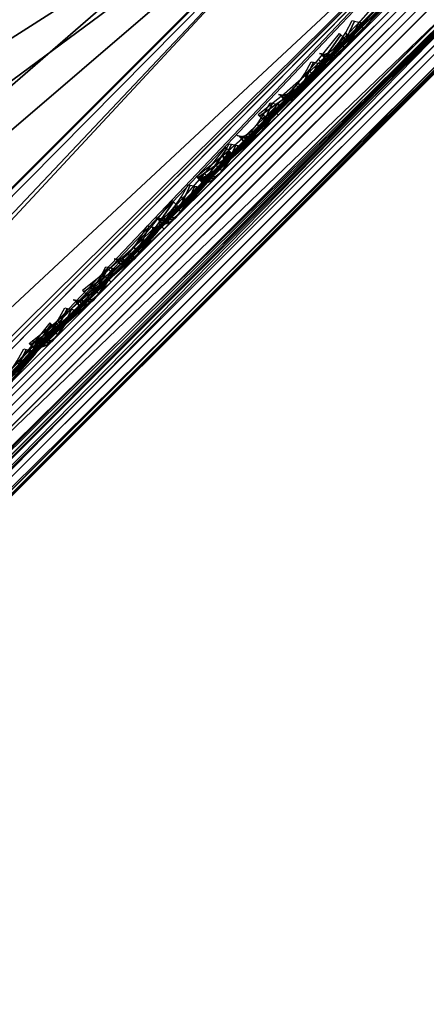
# Model space of a CAD drawing. Header units: inches. Extents: x 0 to 44.3, y -38.2 to 0.
# Tile 205 of 256: x 39.852 to 40.319, y -23.457 to -22.326. Entities that reach past the tile are written whole.
import ezdxf

# ---------------------------------------------------------------- set-up
doc = ezdxf.new("R2010")
doc.units = ezdxf.units.IN
doc.header["$LTSCALE"] = 0.03937
doc.header["$MEASUREMENT"] = 0
for name, color, linetype in [('A-FURN-3-ST', 151, 'Continuous'), ('A-FURN-3-ST-BK', 151, 'Continuous'), ('A-FURN-3-ST-SEAM', 250, 'Continuous'), ('A-FURN-3-STITCH', 15, 'Continuous')]:
    doc.layers.add(name, color=color, linetype=linetype)

msp = doc.modelspace()

# ---------------------------------------------------------------- meshes
at = {"layer": 'A-FURN-3-ST'}
mesh = msp.add_polyface(dxfattribs=at)
corners = [(24.8999, -37.7486, 17.7281), (24.9518, -37.7461, 17.6705), (25.0651, -37.6328, 17.7562), (25.0215, -37.6268, 17.8203), (25.188, -37.5099, 17.809), (25.1536, -37.4946, 17.8771), (25.3007, -37.3669, 17.875), (25.3244, -37.3906, 17.75), (25.2072, -37.5079, 17.7337), (25.0944, -37.6206, 17.6853), (24.9905, -37.7245, 17.6067), (25.1311, -37.4805, 17.9069), (25.236, -37.3022, 17.9665), (25.036, -37.4039, 17.9727), (25.1477, -37.2138, 18), (24.9961, -37.3658, 17.9789), (24.8911, -37.5492, 17.9104), (24.8505, -37.5119, 17.9162), (24.7576, -37.683, 17.8093), (24.7162, -37.6466, 17.8146), (24.8697, -37.7423, 17.7534), (24.995, -37.6168, 17.8484), (23.9649, -36.0993, 18), (40.3153, -22.0461, 18), (22.7329, -35.0396, 18), (21.4541, -34.0368, 18), (20.131, -33.0931, 18), (18.7666, -32.2104, 18), (17.3635, -31.3905, 18), (15.9246, -30.6351, 18), (37.1996, -19.178, 18), (35.5644, -17.8323, 18), (33.8805, -16.548, 18), (24.8994, -37.8156, 17.501), (24.8247, -37.8903, 17.3722), (40.7396, -21.6219, 5), (23.5607, -36.5427, 5), (22.3496, -35.5012, 5), (21.0925, -34.5156, 5), (19.792, -33.5881, 5), (18.4507, -32.7205, 5), (17.0715, -31.9147, 5)]
mesh.append_faces([[corners[k] for k in face] for face in [(0, 1, 2, 3), (3, 2, 4, 5), (5, 4, 6), (6, 4, 7), (7, 4, 8), (8, 4, 9), (9, 4, 2), (9, 2, 10), (5, 6, 11), (11, 6, 12), (11, 12, 13), (13, 12, 14), (13, 14, 15), (13, 15, 16), (16, 15, 17), (16, 17, 18), (18, 17, 19), (20, 0, 3, 21), (21, 3, 5, 11), (18, 20, 21, 16), (16, 21, 11, 13), (22, 15, 14), (22, 23, 24), (24, 23, 25), (25, 23, 26), (26, 23, 27), (27, 23, 28), (29, 30, 31), (29, 31, 32), (8, 9, 7), (7, 9, 10), (7, 10, 33), (33, 34, 7), (35, 36, 37), (35, 37, 38), (38, 39, 35), (35, 39, 40), (35, 40, 41)]])
mesh = msp.add_polyface(dxfattribs=at)
corners = [(25.3244, -37.3906, 17.75), (40.4921, -22.2229, 17.75), (25.3007, -37.3669, 17.875), (40.4684, -22.1992, 17.875), (25.236, -37.3022, 17.9665), (40.4037, -22.1345, 17.9665), (25.1477, -37.2138, 18), (40.3153, -22.0461, 18), (40.4669, -21.8943, 17.9788), (40.5051, -21.9341, 17.9728), (40.5819, -22.0294, 17.9071), (40.596, -22.0519, 17.8773), (40.6114, -22.0864, 17.8092), (40.6094, -22.1057, 17.7337), (40.65, -21.7889, 17.9106), (40.6127, -21.7482, 17.9162), (40.7181, -21.8932, 17.8487), (24.7234, -37.6381, 5), (40.7396, -21.6219, 5), (24.8118, -37.7265, 5.0335), (40.828, -21.7103, 5.0335), (24.8765, -37.7912, 5.125), (40.8927, -21.775, 5.125), (24.9002, -37.8149, 5.25), (40.9164, -21.7987, 5.25), (23.9649, -36.0993, 18), (17.3635, -31.3905, 18), (38.784, -20.5833, 18), (37.1996, -19.178, 18), (41.0931, -21.6219, 16.9), (24.7234, -37.9916, 16.9), (24.7234, -37.9916, 5.5), (41.0931, -21.6219, 5.5), (40.7221, -21.9929, 17.6853), (23.5607, -36.5427, 5), (17.0715, -31.9147, 5), (37.591, -18.7232, 5), (39.1921, -20.1434, 5), (15.6572, -31.1722, 5), (35.9385, -17.3632, 5)]
mesh.append_faces([[corners[k] for k in face] for face in [(0, 1, 2), (2, 1, 3), (2, 3, 4), (4, 3, 5), (4, 5, 6), (6, 5, 7), (8, 7, 9), (9, 7, 5), (9, 5, 10), (10, 5, 3), (10, 3, 11), (11, 3, 12), (13, 12, 1), (1, 12, 3), (14, 15, 9), (9, 15, 8), (14, 9, 10, 16), (17, 18, 19), (19, 18, 20), (19, 20, 21), (21, 20, 22), (21, 22, 23), (23, 22, 24), (6, 7, 25), (26, 7, 27), (26, 27, 28), (0, 29, 1), (0, 30, 29), (30, 31, 29), (29, 31, 32), (32, 31, 23), (32, 23, 24), (1, 33, 13), (17, 34, 18), (35, 36, 37), (35, 37, 18), (38, 39, 36)]])
at = {"layer": 'A-FURN-3-ST-BK'}
mesh = msp.add_polyface(dxfattribs=at)
corners = [(37.999, -18.2498, 5.0335), (37.9396, -18.3193, 5.125), (36.2716, -16.9465, 5.125), (36.3284, -16.8748, 5.0335), (37.9178, -18.3448, 5.25), (36.2508, -16.9728, 5.25), (37.9178, -18.3448, 16.9), (36.2508, -16.9728, 16.9), (36.4864, -23.0595, 18), (37.8453, -24.5165, 18.0135), (36.363, -23.1933, 18.0343), (34.9962, -21.7384, 18), (34.8779, -21.8767, 18.0343), (33.4582, -20.4733, 18), (33.3451, -20.6159, 18.0343), (31.8746, -19.2659, 18), (33.1602, -20.8483, 18.6437), (31.5793, -19.6674, 18.4595), (33.1483, -20.8636, 18.4595), (34.6845, -22.102, 18.6437), (34.672, -22.1169, 18.4595), (36.1614, -23.4113, 18.6437), (36.1483, -23.4257, 18.4595), (37.5746, -24.7885, 18.5293), (36.1816, -23.3899, 18.281), (37.5793, -24.7838, 18.4134), (37.6028, -24.7602, 18.3021), (36.2566, -23.3087, 18.1324), (37.6437, -24.7191, 18.2015), (37.7, -24.6626, 18.1171), (37.7684, -24.5938, 18.0532), (37.5888, -24.7742, 18.6437), (34.7039, -22.0799, 18.281), (33.1788, -20.8254, 18.281), (34.7758, -21.996, 18.1324), (33.2475, -20.7388, 18.1324), (40.3153, -22.0461, 18), (38.784, -20.5833, 18), (37.1996, -19.178, 18), (35.5644, -17.8323, 18), (30.2474, -18.1178, 18), (33.8805, -16.548, 18), (37.8928, -18.3728, 17.1847), (36.227, -17.0017, 17.1847), (35.7417, -17.6096, 17.9625), (37.3852, -18.9621, 17.9625), (37.5581, -18.7609, 17.8526), (35.907, -17.4021, 17.8526), (37.7067, -18.5882, 17.6778), (36.0491, -17.224, 17.6778), (37.8209, -18.4558, 17.45), (36.1582, -17.0874, 17.45), (37.2149, -19.1616, 31.5747), (35.5789, -17.8152, 31.5747), (33.8943, -16.5303, 31.5747), (31.5907, -19.6517, 18.6437), (36.5595, -17.0612, 32.8679), (36.3547, -17.3169, 32.7068), (37.935, -18.6288, 32.7068), (38.1487, -18.3805, 32.8679), (36.1717, -17.5455, 32.4889), (37.744, -18.8508, 32.4889), (36.0164, -17.7393, 32.2215), (37.582, -19.0391, 32.2215), (35.8942, -17.892, 31.9133), (37.4544, -19.1874, 31.9133), (34.2891, -16.6526, 31.9133)]
mesh.append_faces([[corners[k] for k in face] for face in [(0, 1, 2, 3), (2, 4, 5), (5, 6, 7), (8, 9, 10), (8, 10, 11), (11, 10, 12), (11, 12, 13), (13, 12, 14), (13, 14, 15), (16, 17, 18), (16, 18, 19), (19, 18, 20), (19, 20, 21), (21, 20, 22), (21, 22, 23), (23, 22, 24), (23, 24, 25), (25, 24, 26), (26, 24, 27), (26, 27, 28), (28, 27, 29), (29, 27, 30), (30, 27, 10), (23, 31, 21), (24, 22, 20, 32), (32, 20, 18, 33), (12, 10, 27, 34), (34, 27, 24, 32), (34, 32, 33, 35), (12, 34, 35, 14), (36, 8, 11), (37, 11, 13), (37, 13, 38), (38, 13, 15), (38, 15, 39), (39, 15, 40), (39, 40, 41), (7, 42, 43), (39, 44, 38), (38, 44, 45), (46, 45, 44, 47), (48, 46, 47, 49), (50, 48, 49, 51), (42, 50, 51, 43), (21, 52, 19), (19, 52, 53), (19, 53, 16), (16, 53, 54), (16, 54, 55), (56, 57, 58, 59), (57, 60, 61, 58), (60, 62, 63, 61), (62, 64, 65, 63), (66, 53, 64), (64, 53, 52), (64, 52, 65)]])
mesh = msp.add_polyface(dxfattribs=at)
corners = [(43.9923, -18.3692, 5), (39.7747, -19.6605, 5), (38.2299, -18.2831, 5), (41.2699, -21.0915, 5), (41.1819, -21.1803, 5.0335), (39.6176, -19.6856, 5.0335), (37.999, -18.2498, 5.0335), (41.1175, -21.2453, 5.125), (39.5556, -19.7529, 5.125), (37.9396, -18.3193, 5.125), (41.0939, -21.2691, 5.25), (39.5329, -19.7776, 5.25), (37.9178, -18.3448, 5.25), (41.0939, -21.2691, 16.9), (39.5329, -19.7776, 16.9), (37.9178, -18.3448, 16.9), (41.0789, -21.284, 17.1146), (39.5069, -19.8045, 17.1847), (37.8928, -18.3728, 17.1847), (37.1996, -19.178, 18), (37.3852, -18.9621, 17.9625), (38.784, -20.5833, 18), (38.9775, -20.3744, 17.9625), (40.4672, -21.8946, 17.9788), (40.6133, -21.7488, 17.9163), (39.1578, -20.1798, 17.8526), (40.7478, -21.6145, 17.8146), (39.3127, -20.0128, 17.6778), (40.8659, -21.4967, 17.6778), (40.9626, -21.4001, 17.5111), (39.4318, -19.8848, 17.45), (41.0346, -21.3283, 17.3209), (37.5581, -18.7609, 17.8526), (37.7067, -18.5882, 17.6778), (37.8209, -18.4558, 17.45), (36.1614, -23.4113, 18.6437), (38.7999, -20.5675, 31.5747), (37.2149, -19.1616, 31.5747), (40.3319, -22.031, 31.5747), (38.968, -20.537, 31.9133), (40.5283, -21.8344, 32.1478), (39.1007, -20.3933, 32.2215), (40.6722, -21.6903, 32.394), (39.2693, -20.2108, 32.4889), (40.842, -21.5203, 32.6045), (39.468, -19.9957, 32.7068), (41.0334, -21.3288, 32.7742), (39.6903, -19.7551, 32.8679), (41.2413, -21.1206, 32.8985), (39.9287, -19.497, 32.9667), (41.4607, -20.901, 32.9745), (40.1754, -19.2301, 33), (41.6858, -20.6757, 33), (38.3779, -18.1142, 32.9667), (38.1487, -18.3805, 32.8679), (37.935, -18.6288, 32.7068), (37.744, -18.8508, 32.4889), (37.582, -19.0391, 32.2215), (37.4544, -19.1874, 31.9133)]
mesh.append_faces([[corners[k] for k in face] for face in [(0, 1, 2), (3, 4, 1), (1, 4, 5), (1, 5, 2), (2, 5, 6), (4, 7, 5), (5, 7, 8), (5, 8, 9, 6), (7, 10, 8), (8, 10, 11), (8, 11, 9), (9, 11, 12), (10, 13, 11), (11, 13, 14), (11, 14, 12), (12, 14, 15), (13, 16, 14), (14, 16, 17), (14, 17, 15), (15, 17, 18), (19, 20, 21), (21, 20, 22), (21, 22, 23), (24, 22, 25), (26, 25, 27), (26, 27, 28), (28, 27, 29), (29, 27, 30), (29, 30, 31), (31, 30, 17), (31, 17, 16), (25, 22, 20, 32), (27, 25, 32, 33), (18, 17, 30, 34), (34, 30, 27, 33), (35, 36, 37), (36, 38, 39), (39, 40, 41), (41, 42, 43), (43, 42, 44), (43, 44, 45), (45, 44, 46), (45, 46, 47), (47, 46, 48), (47, 48, 49), (49, 48, 50), (49, 50, 51), (51, 50, 52), (49, 51, 53), (53, 54, 47, 49), (54, 55, 45, 47), (55, 56, 43, 45), (56, 57, 41, 43), (57, 58, 39, 41), (58, 37, 36), (58, 36, 39)]])
mesh = msp.add_polyface(dxfattribs=at)
corners = [(40.4139, -21.9489, 31.8723), (40.3319, -22.031, 31.5747), (40.4569, -21.9838, 31.8696), (40.4429, -22.0962, 31.565), (40.5853, -22.0267, 31.8403), (40.5693, -22.0987, 31.5387), (40.6229, -22.0256, 31.827), (40.5709, -21.8697, 32.1442), (40.6722, -21.6903, 32.394), (40.5283, -21.8344, 32.1478), (40.6955, -21.9165, 32.1056), (37.5888, -24.7742, 18.6437), (39.0037, -23.4373, 25.1073), (37.6998, -24.8393, 18.6339), (39.1347, -23.4773, 25.088), (37.8262, -24.8418, 18.6077), (39.1737, -23.4749, 25.0793), (39.2453, -23.4527, 25.0594), (40.6773, -22.0378, 31.5029), (37.9342, -24.7809, 18.5718), (37.8453, -24.5165, 18.0135), (37.9267, -24.4348, 18), (37.8853, -24.5544, 18.0196), (38.0151, -24.5232, 18.0335), (40.6133, -21.7488, 17.9163), (40.6539, -21.786, 17.922), (40.4672, -21.8946, 17.9788), (40.507, -21.9327, 17.9849), (40.3153, -22.0461, 18), (40.4037, -22.1345, 18.0335), (40.6022, -22.0094, 18.0507), (40.4684, -22.1992, 18.125), (40.6247, -22.0234, 18.0805), (40.6591, -22.0387, 18.1486), (40.6783, -22.0367, 18.224), (40.4921, -22.2229, 18.25), (38.0798, -24.5879, 18.125), (38.1035, -24.6115, 18.25), (36.4864, -23.0595, 18), (37.7684, -24.5938, 18.0532), (36.363, -23.1933, 18.0343), (34.9962, -21.7384, 18), (38.784, -20.5833, 18), (38.9775, -20.3744, 17.9625), (39.1578, -20.1798, 17.8526), (40.7478, -21.6145, 17.8146), (38.7999, -20.5675, 31.5747), (36.1614, -23.4113, 18.6437), (38.968, -20.537, 31.9133), (39.1007, -20.3933, 32.2215)]
mesh.append_faces([[corners[k] for k in face] for face in [(0, 1, 2), (2, 1, 3), (2, 3, 4), (4, 3, 5), (4, 5, 6), (7, 8, 9), (7, 9, 2), (2, 9, 0), (7, 2, 4, 10), (1, 11, 12), (12, 11, 13), (12, 13, 14), (14, 13, 15), (14, 15, 16), (16, 15, 17), (16, 17, 5), (5, 17, 18), (18, 17, 19), (19, 17, 15), (16, 5, 14), (14, 5, 3), (14, 3, 12), (12, 3, 1), (20, 21, 22), (22, 21, 23), (24, 25, 26), (26, 25, 27), (26, 27, 28), (28, 27, 29), (29, 27, 30), (29, 30, 31), (31, 30, 32), (31, 32, 33), (33, 34, 35), (35, 31, 33), (21, 28, 23), (23, 28, 29), (23, 29, 36), (36, 29, 31), (36, 31, 37), (37, 31, 35), (34, 18, 35), (35, 18, 37), (37, 18, 19), (21, 20, 38), (39, 40, 20), (21, 38, 28), (28, 41, 42), (26, 43, 24), (24, 44, 45), (26, 28, 42), (1, 46, 11), (11, 46, 47), (48, 1, 0), (48, 0, 9), (49, 9, 8)]])
at = {"layer": 'A-FURN-3-ST-SEAM'}
mesh = msp.add_polyface(dxfattribs=at)
corners = [(35.3781, -27.2331, 17.8563), (35.3684, -27.2234, 17.8675), (40.4244, -22.1674, 17.8675), (40.4341, -22.1771, 17.8563), (40.549, -22.0427, 17.8512), (40.5573, -22.0539, 17.8401), (40.6761, -21.9156, 17.7996), (40.6829, -21.9283, 17.7891), (40.7985, -21.7932, 17.7097), (40.8039, -21.8073, 17.7002), (40.802, -21.7716, 17.7369), (40.7977, -21.7807, 17.7223), (40.6755, -21.8981, 17.8298), (40.6734, -21.9051, 17.8137), (40.544, -22.0296, 17.8831), (40.5444, -22.0341, 17.866), (40.4153, -22.1583, 17.9), (40.4177, -22.1607, 17.8826), (35.3593, -27.2143, 17.9), (40.8135, -21.8214, 17.6954), (40.6932, -21.9416, 17.7838), (40.5684, -22.0665, 17.8344), (40.4459, -22.1889, 17.8505), (35.3899, -27.2449, 17.8505), (40.4699, -22.2129, 17.8588), (40.4584, -22.2014, 17.8515), (40.581, -22.0788, 17.8354), (40.5934, -22.0893, 17.8426), (40.706, -21.9539, 17.7847), (40.7193, -21.9634, 17.7915), (40.8264, -21.8335, 17.6962), (40.8407, -21.8421, 17.7024), (40.8663, -21.8461, 17.7258), (40.7415, -21.9709, 17.8176), (40.6119, -22.1005, 17.8701), (40.4847, -22.2277, 17.8868), (40.4824, -22.2254, 17.9217), (40.4858, -22.2288, 17.9045), (40.6153, -22.0994, 17.8875), (40.614, -22.0937, 17.9044), (40.7472, -21.9675, 17.834), (40.7482, -21.9596, 17.85), (40.8743, -21.8404, 17.7406), (40.8775, -21.8303, 17.755), (40.8447, -21.7777, 17.7763), (40.8304, -21.7698, 17.7695), (40.6989, -21.9012, 17.8661), (40.7122, -21.9102, 17.8737), (40.5624, -22.0377, 17.9214), (40.5746, -22.0478, 17.9294), (40.4286, -22.1716, 17.939), (40.4397, -22.1827, 17.9472), (35.3725, -27.2276, 17.939), (35.3837, -27.2387, 17.9472), (40.8169, -21.7667, 17.7582), (40.6871, -21.8965, 17.8536), (40.5524, -22.0311, 17.9082), (40.4203, -22.1633, 17.9255), (35.3643, -27.2193, 17.9255), (35.4085, -27.2635, 17.9459), (40.4645, -22.2075, 17.9459), (40.5993, -22.0727, 17.9282), (40.7366, -21.9354, 17.8725), (40.869, -21.803, 17.7752), (40.475, -22.218, 17.9362), (40.6086, -22.0845, 17.9187), (40.7446, -21.9484, 17.8635), (40.8757, -21.8173, 17.7671), (35.3617, -27.2168, 17.8826)]
mesh.append_faces([[corners[k] for k in face] for face in [(0, 1, 2, 3), (3, 2, 4, 5), (5, 4, 6, 7), (7, 6, 8, 9), (10, 11, 12), (12, 11, 13), (12, 13, 14), (14, 13, 15), (14, 15, 16), (16, 15, 17), (16, 17, 18), (9, 19, 20, 7), (7, 20, 21, 5), (5, 21, 22, 3), (3, 22, 23, 0), (24, 25, 26, 27), (27, 26, 28, 29), (29, 28, 30, 31), (31, 32, 33, 29), (29, 33, 34, 27), (27, 34, 35, 24), (36, 37, 38, 39), (39, 38, 40, 41), (41, 40, 42, 43), (44, 45, 46, 47), (47, 46, 48, 49), (49, 48, 50, 51), (51, 50, 52, 53), (45, 54, 55, 46), (46, 55, 56, 48), (48, 56, 57, 50), (50, 57, 58, 52), (55, 10, 12), (55, 12, 56), (56, 12, 14), (56, 14, 57), (57, 14, 16), (57, 16, 58), (53, 59, 60, 51), (51, 60, 61, 49), (49, 61, 62, 47), (47, 62, 63, 44), (60, 64, 65, 61), (61, 65, 66, 62), (62, 66, 67, 63), (64, 36, 39, 65), (65, 39, 41, 66), (66, 41, 43, 67), (1, 68, 17, 2), (2, 17, 15, 4), (4, 15, 13, 6), (6, 13, 11, 8), (25, 22, 21, 26), (26, 21, 20, 28), (28, 20, 19, 30), (37, 35, 34, 38), (38, 34, 33, 40), (40, 33, 32, 42)]])
mesh = msp.add_polyface(dxfattribs=at)
corners = [(40.5472, -22.0445, 31.5102), (40.5646, -22.0466, 31.5071), (38.8363, -23.7749, 22.9006), (38.8189, -23.7728, 22.9037), (39.6845, -22.9073, 18.1325), (39.6942, -22.917, 18.1437), (40.4341, -22.1771, 18.1437), (40.4244, -22.1674, 18.1325), (40.4584, -22.2014, 18.1485), (40.4459, -22.1889, 18.1495), (39.706, -22.9288, 18.1495), (39.7186, -22.9413, 18.1485), (38.8639, -23.796, 22.8993), (38.8521, -23.7828, 22.899), (40.5804, -22.0545, 31.5055), (40.5922, -22.0677, 31.5058), (40.5987, -22.0841, 31.5078), (38.8703, -23.8124, 22.9013), (39.73, -22.9527, 18.1412), (40.4699, -22.2129, 18.1412), (40.5902, -22.1245, 18.0862), (40.5906, -22.1218, 18.1038), (40.4847, -22.2277, 18.1132), (40.4858, -22.2288, 18.0955), (39.7448, -22.9676, 18.1132), (39.7459, -22.9687, 18.0955), (38.265, -24.4474, 18.1132), (38.2662, -24.4485, 18.0955), (38.8552, -23.8595, 22.9138), (38.8661, -23.8463, 22.9089), (40.5945, -22.1179, 31.5155), (40.5835, -22.1311, 31.5203), (40.5684, -22.1394, 31.525), (38.8401, -23.8677, 22.9185), (39.7425, -22.9653, 18.0783), (40.4824, -22.2254, 18.0783), (40.5852, -22.1226, 18.0692), (40.4286, -22.1716, 18.061), (40.4397, -22.1827, 18.0528), (39.6998, -22.9226, 18.0528), (39.6887, -22.9114, 18.061), (38.7745, -23.8257, 22.9232), (38.7801, -23.8423, 22.9254), (40.5084, -22.114, 31.532), (40.5028, -22.0973, 31.5297), (40.5037, -22.0799, 31.526), (38.7754, -23.8082, 22.9195), (39.6804, -22.9032, 18.0745), (40.4203, -22.1633, 18.0745), (40.4153, -22.1583, 18.1), (39.6754, -22.8982, 18.1), (38.1956, -24.378, 18.1), (38.7877, -23.7859, 22.9125), (40.5161, -22.0575, 31.5191), (40.4177, -22.1607, 18.1174), (39.6779, -22.9006, 18.1174), (38.1981, -24.3804, 18.1174), (38.802, -23.7765, 22.9078), (40.5303, -22.0481, 31.5143), (40.5341, -22.1379, 31.5316), (38.8057, -23.8663, 22.9251), (39.7246, -22.9474, 18.0541), (40.4645, -22.2075, 18.0541), (40.5512, -22.1419, 31.529), (38.8229, -23.8702, 22.9224), (39.7351, -22.9579, 18.0638), (40.475, -22.218, 18.0638), (40.5652, -22.1068, 18.0452), (40.5766, -22.1165, 18.0548), (40.5782, -22.1045, 18.1316)]
mesh.append_faces([[corners[k] for k in face] for face in [(0, 1, 2, 3), (4, 5, 6, 7), (8, 9, 10, 11), (12, 13, 14, 15), (15, 16, 17, 12), (11, 18, 19, 8), (20, 21, 22, 23), (23, 22, 24, 25), (25, 24, 26, 27), (28, 29, 30, 31), (31, 32, 33, 28), (25, 34, 35, 23), (23, 35, 36, 20), (37, 38, 39, 40), (41, 42, 43, 44), (44, 45, 46, 41), (40, 47, 48, 37), (49, 48, 50), (50, 48, 47), (50, 47, 51), (52, 46, 53), (53, 46, 45), (54, 49, 55), (55, 49, 50), (55, 50, 56), (57, 52, 58), (58, 52, 53), (59, 43, 42, 60), (61, 39, 38, 62), (63, 59, 60, 64), (65, 61, 62, 66), (66, 62, 67, 68), (32, 63, 64, 33), (34, 65, 66, 35), (35, 66, 68, 36), (16, 30, 29, 17), (18, 24, 22, 19), (19, 22, 21, 69), (1, 14, 13, 2), (5, 10, 9, 6), (58, 0, 3, 57), (55, 4, 7, 54)]])
mesh = msp.add_polyface(dxfattribs=at)
corners = [(25.1354, -37.4758, 17.8381), (25.1241, -37.4676, 17.8491), (25.2563, -37.3354, 17.8675), (25.2661, -37.3452, 17.8563), (30.3123, -32.2794, 17.8675), (30.3221, -32.2891, 17.8563), (35.3684, -27.2234, 17.8675), (35.3781, -27.2331, 17.8563), (35.3593, -27.2143, 17.9), (40.4177, -22.1607, 17.8826), (35.3617, -27.2168, 17.8826), (30.3033, -32.2703, 17.9), (30.3057, -32.2728, 17.8826), (25.2473, -37.3263, 17.9), (25.2497, -37.3288, 17.8826), (25.1163, -37.4573, 17.8825), (35.3899, -27.2449, 17.8505), (30.3339, -32.301, 17.8505), (25.2779, -37.357, 17.8505), (25.148, -37.4868, 17.8324), (25.1708, -37.5119, 17.8406), (25.1604, -37.4995, 17.8334), (25.2904, -37.3695, 17.8515), (25.3018, -37.3809, 17.8588), (30.3464, -32.3135, 17.8515), (30.3578, -32.3249, 17.8588), (35.4024, -27.2574, 17.8515), (35.4139, -27.2689, 17.8588), (40.4584, -22.2014, 17.8515), (40.4699, -22.2129, 17.8588), (40.4847, -22.2277, 17.8868), (35.4287, -27.2837, 17.8868), (30.3727, -32.3397, 17.8868), (25.3167, -37.3957, 17.8868), (25.1818, -37.5306, 17.868), (25.1748, -37.533, 17.9022), (25.1805, -37.5341, 17.8854), (25.3178, -37.3969, 17.9045), (25.3144, -37.3934, 17.9217), (30.3738, -32.3409, 17.9045), (30.3704, -32.3374, 17.9217), (35.4298, -27.2848, 17.9045), (35.4264, -27.2814, 17.9217), (40.4858, -22.2288, 17.9045), (40.4824, -22.2254, 17.9217), (35.3837, -27.2387, 17.9472), (35.3725, -27.2276, 17.939), (30.3165, -32.2836, 17.939), (30.3277, -32.2947, 17.9472), (25.2605, -37.3396, 17.939), (25.2717, -37.3507, 17.9472), (25.1186, -37.4816, 17.9192), (25.1286, -37.4938, 17.9272), (35.3643, -27.2193, 17.9255), (30.3083, -32.2753, 17.9255), (25.2523, -37.3313, 17.9255), (25.1121, -37.4715, 17.906), (40.4153, -22.1583, 17.9), (25.1536, -37.5184, 17.9259), (25.2965, -37.3755, 17.9459), (30.3525, -32.3195, 17.9459), (35.4085, -27.2635, 17.9459), (25.1654, -37.5277, 17.9164), (25.307, -37.3861, 17.9362), (30.363, -32.3301, 17.9362), (35.419, -27.274, 17.9362), (40.475, -22.218, 17.9362), (40.4645, -22.2075, 17.9459), (25.1154, -37.463, 17.8639), (40.4459, -22.1889, 17.8505)]
mesh.append_faces([[corners[k] for k in face] for face in [(0, 1, 2, 3), (3, 2, 4, 5), (5, 4, 6, 7), (8, 9, 10), (8, 10, 11), (11, 10, 12), (11, 12, 13), (13, 12, 14), (13, 14, 15), (7, 16, 17, 5), (5, 17, 18, 3), (3, 18, 19, 0), (20, 21, 22, 23), (23, 22, 24, 25), (25, 24, 26, 27), (27, 26, 28, 29), (29, 30, 31, 27), (27, 31, 32, 25), (25, 32, 33, 23), (23, 33, 34, 20), (35, 36, 37, 38), (38, 37, 39, 40), (40, 39, 41, 42), (42, 41, 43, 44), (45, 46, 47, 48), (48, 47, 49, 50), (50, 49, 51, 52), (46, 53, 54, 47), (47, 54, 55, 49), (49, 55, 56, 51), (53, 57, 8), (53, 8, 54), (54, 8, 11), (54, 11, 55), (55, 11, 13), (55, 13, 15), (52, 58, 59, 50), (50, 59, 60, 48), (48, 60, 61, 45), (58, 62, 63, 59), (59, 63, 64, 60), (60, 64, 65, 61), (61, 65, 66, 67), (62, 35, 38, 63), (63, 38, 40, 64), (64, 40, 42, 65), (65, 42, 44, 66), (1, 68, 14, 2), (2, 14, 12, 4), (4, 12, 10, 6), (21, 19, 18, 22), (22, 18, 17, 24), (24, 17, 16, 26), (26, 16, 69, 28), (36, 34, 33, 37), (37, 33, 32, 39), (39, 32, 31, 41), (41, 31, 30, 43)]])
at = {"layer": 'A-FURN-3-STITCH'}
mesh = msp.add_polyface(dxfattribs=at)
corners = [(40.1317, -22.441, 18.0526), (40.1618, -22.4169, 18.0463), (40.1621, -22.4172, 18.0411), (40.1301, -22.4395, 18.0512), (40.1911, -22.3913, 18.0424), (40.1913, -22.3916, 18.0372), (40.159, -22.4141, 18.0382), (40.1271, -22.4364, 18.0483), (40.2193, -22.3643, 18.0411), (40.2196, -22.3645, 18.0359), (40.1883, -22.3885, 18.0343), (40.1557, -22.4108, 18.0404), (40.1256, -22.4349, 18.0468), (40.2463, -22.336, 18.0424), (40.2466, -22.3363, 18.0372), (40.2165, -22.3615, 18.033), (40.185, -22.3852, 18.0366), (40.272, -22.3068, 18.0461), (40.2722, -22.307, 18.0409), (40.2435, -22.3333, 18.0343), (40.2132, -22.3582, 18.0353), (40.2961, -22.2766, 18.0524), (40.2946, -22.2751, 18.0509), (40.2692, -22.304, 18.038), (40.2402, -22.3299, 18.0365), (40.2915, -22.2721, 18.048), (40.2659, -22.3007, 18.0403), (40.29, -22.2705, 18.0466)]
mesh.append_faces([[corners[k] for k in face] for face in [(0, 1, 2, 3), (1, 4, 5, 2), (3, 2, 6, 7), (4, 8, 9, 5), (2, 5, 10, 6), (7, 6, 11, 12), (8, 13, 14, 9), (5, 9, 15, 10), (6, 10, 16, 11), (13, 17, 18, 14), (9, 14, 19, 15), (10, 15, 20, 16), (17, 21, 22, 18), (14, 18, 23, 19), (15, 19, 24, 20), (18, 22, 25, 23), (19, 23, 26, 24), (23, 25, 27, 26)]])
mesh = msp.add_polyface(dxfattribs=at)
corners = [(40.1958, -22.3646, 30.1184), (40.2008, -22.3658, 30.1571), (40.2025, -22.3706, 30.1577), (40.1984, -22.3651, 30.118), (40.2063, -22.3639, 30.1958), (40.208, -22.3688, 30.1963), (40.2076, -22.3717, 30.157), (40.2034, -22.3662, 30.1174), (40.2124, -22.359, 30.2341), (40.2141, -22.3639, 30.2346), (40.2131, -22.3698, 30.1957), (40.2109, -22.3678, 30.1558), (40.206, -22.3667, 30.117), (40.219, -22.3512, 30.2719), (40.2207, -22.3561, 30.2724), (40.2192, -22.3649, 30.234), (40.2164, -22.366, 30.1945), (40.2261, -22.3404, 30.3088), (40.2278, -22.3453, 30.3093), (40.2258, -22.3571, 30.2717), (40.2225, -22.3611, 30.2328), (40.2336, -22.3268, 30.3446), (40.2362, -22.3274, 30.3443), (40.2329, -22.3463, 30.3086), (40.2291, -22.3533, 30.2705), (40.2412, -22.3284, 30.3436), (40.2362, -22.3425, 30.3074), (40.2438, -22.3289, 30.3433)]
mesh.append_faces([[corners[k] for k in face] for face in [(0, 1, 2, 3), (1, 4, 5, 2), (3, 2, 6, 7), (4, 8, 9, 5), (2, 5, 10, 6), (7, 6, 11, 12), (8, 13, 14, 9), (5, 9, 15, 10), (6, 10, 16, 11), (13, 17, 18, 14), (9, 14, 19, 15), (10, 15, 20, 16), (17, 21, 22, 18), (14, 18, 23, 19), (15, 19, 24, 20), (18, 22, 25, 23), (19, 23, 26, 24), (23, 25, 27, 26)]])
mesh = msp.add_polyface(dxfattribs=at)
corners = [(40.0546, -22.5059, 17.9558), (40.0848, -22.4817, 17.9615), (40.0881, -22.485, 17.9637), (40.0561, -22.5074, 17.9543), (40.1141, -22.4561, 17.9646), (40.1174, -22.4594, 17.9669), (40.0911, -22.4881, 17.9608), (40.0591, -22.5105, 17.9514), (40.1423, -22.429, 17.9652), (40.1457, -22.4323, 17.9675), (40.1204, -22.4624, 17.964), (40.0908, -22.4879, 17.9556), (40.0606, -22.5121, 17.9499), (40.1693, -22.4008, 17.9633), (40.1727, -22.4041, 17.9656), (40.1487, -22.4354, 17.9646), (40.1201, -22.4622, 17.9588), (40.1949, -22.3716, 17.9589), (40.1983, -22.3749, 17.9611), (40.1757, -22.4072, 17.9627), (40.1484, -22.4352, 17.9594), (40.2189, -22.3415, 17.9519), (40.2205, -22.3431, 17.9505), (40.2013, -22.378, 17.9582), (40.1754, -22.407, 17.9575), (40.2235, -22.3462, 17.9476), (40.201, -22.3778, 17.953), (40.225, -22.3477, 17.9461)]
mesh.append_faces([[corners[k] for k in face] for face in [(0, 1, 2, 3), (1, 4, 5, 2), (3, 2, 6, 7), (4, 8, 9, 5), (2, 5, 10, 6), (7, 6, 11, 12), (8, 13, 14, 9), (5, 9, 15, 10), (6, 10, 16, 11), (13, 17, 18, 14), (9, 14, 19, 15), (10, 15, 20, 16), (17, 21, 22, 18), (14, 18, 23, 19), (15, 19, 24, 20), (18, 22, 25, 23), (19, 23, 26, 24), (23, 25, 27, 26)]])
mesh = msp.add_polyface(dxfattribs=at)
corners = [(40.1487, -22.4118, 29.8836), (40.1536, -22.4129, 29.9224), (40.1554, -22.4178, 29.9229), (40.1512, -22.4122, 29.8833), (40.1591, -22.411, 29.9611), (40.1609, -22.4159, 29.9616), (40.1604, -22.4188, 29.9223), (40.1563, -22.4133, 29.8826), (40.1652, -22.4062, 29.9994), (40.167, -22.411, 29.9999), (40.166, -22.4169, 29.9609), (40.1637, -22.415, 29.9211), (40.1588, -22.4138, 29.8823), (40.1718, -22.3983, 30.0371), (40.1736, -22.4032, 30.0377), (40.172, -22.4121, 29.9992), (40.1693, -22.4131, 29.9597), (40.179, -22.3876, 30.074), (40.1807, -22.3924, 30.0746), (40.1787, -22.4042, 30.037), (40.1753, -22.4082, 29.9981), (40.1865, -22.374, 30.1099), (40.189, -22.3745, 30.1096), (40.1858, -22.3935, 30.0739), (40.182, -22.4004, 30.0358), (40.1941, -22.3756, 30.1089), (40.1891, -22.3896, 30.0727), (40.1966, -22.376, 30.1086)]
mesh.append_faces([[corners[k] for k in face] for face in [(0, 1, 2, 3), (1, 4, 5, 2), (3, 2, 6, 7), (4, 8, 9, 5), (2, 5, 10, 6), (7, 6, 11, 12), (8, 13, 14, 9), (5, 9, 15, 10), (6, 10, 16, 11), (13, 17, 18, 14), (9, 14, 19, 15), (10, 15, 20, 16), (17, 21, 22, 18), (14, 18, 23, 19), (15, 19, 24, 20), (18, 22, 25, 23), (19, 23, 26, 24), (23, 25, 27, 26)]])
mesh = msp.add_polyface(dxfattribs=at)
corners = [(40.1016, -22.4589, 29.6489), (40.1065, -22.46, 29.6877), (40.1082, -22.4649, 29.6882), (40.1041, -22.4594, 29.6486), (40.112, -22.4582, 29.7264), (40.1138, -22.463, 29.7269), (40.1133, -22.4659, 29.6875), (40.1092, -22.4604, 29.6479), (40.1181, -22.4533, 29.7647), (40.1198, -22.4582, 29.7652), (40.1188, -22.4641, 29.7262), (40.1166, -22.4621, 29.6863), (40.1117, -22.461, 29.6476), (40.1247, -22.4455, 29.8024), (40.1265, -22.4503, 29.8029), (40.1249, -22.4592, 29.7645), (40.1221, -22.4602, 29.725), (40.1318, -22.4347, 29.8393), (40.1336, -22.4396, 29.8398), (40.1315, -22.4514, 29.8023), (40.1282, -22.4554, 29.7633), (40.1394, -22.4211, 29.8752), (40.1419, -22.4217, 29.8749), (40.1386, -22.4406, 29.8392), (40.1348, -22.4475, 29.8011), (40.147, -22.4227, 29.8742), (40.1419, -22.4368, 29.838), (40.1495, -22.4232, 29.8739)]
mesh.append_faces([[corners[k] for k in face] for face in [(0, 1, 2, 3), (1, 4, 5, 2), (3, 2, 6, 7), (4, 8, 9, 5), (2, 5, 10, 6), (7, 6, 11, 12), (8, 13, 14, 9), (5, 9, 15, 10), (6, 10, 16, 11), (13, 17, 18, 14), (9, 14, 19, 15), (10, 15, 20, 16), (17, 21, 22, 18), (14, 18, 23, 19), (15, 19, 24, 20), (18, 22, 25, 23), (19, 23, 26, 24), (23, 25, 27, 26)]])
mesh = msp.add_polyface(dxfattribs=at)
corners = [(39.9299, -22.6428, 18.0526), (39.96, -22.6187, 18.0463), (39.9603, -22.619, 18.0411), (39.9283, -22.6413, 18.0512), (39.9893, -22.5931, 18.0424), (39.9895, -22.5933, 18.0372), (39.9572, -22.6159, 18.0382), (39.9253, -22.6382, 18.0483), (40.0175, -22.5661, 18.0411), (40.0178, -22.5663, 18.0359), (39.9865, -22.5903, 18.0343), (39.9539, -22.6126, 18.0404), (39.9238, -22.6367, 18.0468), (40.0445, -22.5378, 18.0424), (40.0448, -22.5381, 18.0372), (40.0147, -22.5633, 18.033), (39.9832, -22.587, 18.0366), (40.0702, -22.5085, 18.0461), (40.0704, -22.5088, 18.0409), (40.0418, -22.535, 18.0343), (40.0114, -22.56, 18.0353), (40.0943, -22.4784, 18.0524), (40.0928, -22.4769, 18.0509), (40.0674, -22.5058, 18.038), (40.0384, -22.5317, 18.0365), (40.0897, -22.4738, 18.048), (40.0641, -22.5024, 18.0403), (40.0882, -22.4723, 18.0466)]
mesh.append_faces([[corners[k] for k in face] for face in [(0, 1, 2, 3), (1, 4, 5, 2), (3, 2, 6, 7), (4, 8, 9, 5), (2, 5, 10, 6), (7, 6, 11, 12), (8, 13, 14, 9), (5, 9, 15, 10), (6, 10, 16, 11), (13, 17, 18, 14), (9, 14, 19, 15), (10, 15, 20, 16), (17, 21, 22, 18), (14, 18, 23, 19), (15, 19, 24, 20), (18, 22, 25, 23), (19, 23, 26, 24), (23, 25, 27, 26)]])
mesh = msp.add_polyface(dxfattribs=at)
corners = [(40.0544, -22.506, 29.4142), (40.0594, -22.5072, 29.453), (40.0611, -22.512, 29.4535), (40.057, -22.5065, 29.4139), (40.0649, -22.5053, 29.4916), (40.0666, -22.5102, 29.4922), (40.0662, -22.5131, 29.4528), (40.062, -22.5076, 29.4132), (40.071, -22.5004, 29.53), (40.0727, -22.5053, 29.5305), (40.0717, -22.5112, 29.4915), (40.0695, -22.5092, 29.4516), (40.0646, -22.5081, 29.4129), (40.0776, -22.4926, 29.5677), (40.0793, -22.4975, 29.5682), (40.0778, -22.5063, 29.5298), (40.075, -22.5074, 29.4903), (40.0847, -22.4818, 29.6046), (40.0864, -22.4867, 29.6051), (40.0844, -22.4985, 29.5675), (40.0811, -22.5025, 29.5286), (40.0922, -22.4682, 29.6405), (40.0948, -22.4688, 29.6401), (40.0915, -22.4878, 29.6045), (40.0877, -22.4947, 29.5663), (40.0998, -22.4698, 29.6395), (40.0948, -22.4839, 29.6033), (40.1024, -22.4703, 29.6391)]
mesh.append_faces([[corners[k] for k in face] for face in [(0, 1, 2, 3), (1, 4, 5, 2), (3, 2, 6, 7), (4, 8, 9, 5), (2, 5, 10, 6), (7, 6, 11, 12), (8, 13, 14, 9), (5, 9, 15, 10), (6, 10, 16, 11), (13, 17, 18, 14), (9, 14, 19, 15), (10, 15, 20, 16), (17, 21, 22, 18), (14, 18, 23, 19), (15, 19, 24, 20), (18, 22, 25, 23), (19, 23, 26, 24), (23, 25, 27, 26)]])
mesh = msp.add_polyface(dxfattribs=at)
corners = [(40.0073, -22.5532, 29.1795), (40.0122, -22.5543, 29.2182), (40.014, -22.5592, 29.2188), (40.0098, -22.5537, 29.1791), (40.0177, -22.5524, 29.2569), (40.0195, -22.5573, 29.2574), (40.019, -22.5602, 29.2181), (40.0149, -22.5547, 29.1785), (40.0238, -22.5476, 29.2952), (40.0256, -22.5524, 29.2957), (40.0245, -22.5583, 29.2568), (40.0223, -22.5564, 29.2169), (40.0174, -22.5552, 29.1781), (40.0304, -22.5397, 29.333), (40.0322, -22.5446, 29.3335), (40.0306, -22.5535, 29.2951), (40.0279, -22.5545, 29.2556), (40.0375, -22.529, 29.3699), (40.0393, -22.5339, 29.3704), (40.0372, -22.5456, 29.3328), (40.0339, -22.5496, 29.2939), (40.0451, -22.5154, 29.4058), (40.0476, -22.5159, 29.4054), (40.0444, -22.5349, 29.3697), (40.0406, -22.5418, 29.3316), (40.0527, -22.517, 29.4048), (40.0477, -22.5311, 29.3685), (40.0552, -22.5175, 29.4044)]
mesh.append_faces([[corners[k] for k in face] for face in [(0, 1, 2, 3), (1, 4, 5, 2), (3, 2, 6, 7), (4, 8, 9, 5), (2, 5, 10, 6), (7, 6, 11, 12), (8, 13, 14, 9), (5, 9, 15, 10), (6, 10, 16, 11), (13, 17, 18, 14), (9, 14, 19, 15), (10, 15, 20, 16), (17, 21, 22, 18), (14, 18, 23, 19), (15, 19, 24, 20), (18, 22, 25, 23), (19, 23, 26, 24), (23, 25, 27, 26)]])
mesh = msp.add_polyface(dxfattribs=at)
corners = [(39.8626, -22.6979, 17.9558), (39.8928, -22.6737, 17.9615), (39.8961, -22.677, 17.9637), (39.8641, -22.6994, 17.9543), (39.9221, -22.6481, 17.9646), (39.9254, -22.6514, 17.9669), (39.8991, -22.6801, 17.9608), (39.8671, -22.7025, 17.9514), (39.9503, -22.621, 17.9652), (39.9537, -22.6243, 17.9675), (39.9284, -22.6544, 17.964), (39.8988, -22.6799, 17.9556), (39.8686, -22.7041, 17.9499), (39.9773, -22.5928, 17.9633), (39.9807, -22.5961, 17.9656), (39.9567, -22.6274, 17.9646), (39.9281, -22.6542, 17.9588), (40.0029, -22.5636, 17.9589), (40.0063, -22.5669, 17.9611), (39.9837, -22.5992, 17.9627), (39.9564, -22.6272, 17.9594), (40.0269, -22.5335, 17.9519), (40.0285, -22.5351, 17.9505), (40.0093, -22.57, 17.9582), (39.9834, -22.599, 17.9575), (40.0315, -22.5382, 17.9476), (40.009, -22.5698, 17.953), (40.033, -22.5397, 17.9461)]
mesh.append_faces([[corners[k] for k in face] for face in [(0, 1, 2, 3), (1, 4, 5, 2), (3, 2, 6, 7), (4, 8, 9, 5), (2, 5, 10, 6), (7, 6, 11, 12), (8, 13, 14, 9), (5, 9, 15, 10), (6, 10, 16, 11), (13, 17, 18, 14), (9, 14, 19, 15), (10, 15, 20, 16), (17, 21, 22, 18), (14, 18, 23, 19), (15, 19, 24, 20), (18, 22, 25, 23), (19, 23, 26, 24), (23, 25, 27, 26)]])
mesh = msp.add_polyface(dxfattribs=at)
corners = [(39.9602, -22.6003, 28.9447), (39.9651, -22.6014, 28.9835), (39.9668, -22.6063, 28.984), (39.9627, -22.6008, 28.9444), (39.9706, -22.5996, 29.0222), (39.9723, -22.6044, 29.0227), (39.9719, -22.6074, 28.9834), (39.9678, -22.6018, 28.9437), (39.9767, -22.5947, 29.0605), (39.9784, -22.5996, 29.061), (39.9774, -22.6055, 29.022), (39.9752, -22.6035, 28.9822), (39.9703, -22.6024, 28.9434), (39.9833, -22.5869, 29.0982), (39.985, -22.5917, 29.0988), (39.9835, -22.6006, 29.0604), (39.9807, -22.6016, 29.0208), (39.9904, -22.5761, 29.1352), (39.9922, -22.581, 29.1357), (39.9901, -22.5928, 29.0981), (39.9868, -22.5968, 29.0592), (39.998, -22.5625, 29.171), (40.0005, -22.5631, 29.1707), (39.9972, -22.582, 29.135), (39.9934, -22.5889, 29.0969), (40.0055, -22.5641, 29.17), (40.0005, -22.5782, 29.1338), (40.0081, -22.5646, 29.1697)]
mesh.append_faces([[corners[k] for k in face] for face in [(0, 1, 2, 3), (1, 4, 5, 2), (3, 2, 6, 7), (4, 8, 9, 5), (2, 5, 10, 6), (7, 6, 11, 12), (8, 13, 14, 9), (5, 9, 15, 10), (6, 10, 16, 11), (13, 17, 18, 14), (9, 14, 19, 15), (10, 15, 20, 16), (17, 21, 22, 18), (14, 18, 23, 19), (15, 19, 24, 20), (18, 22, 25, 23), (19, 23, 26, 24), (23, 25, 27, 26)]])
mesh = msp.add_polyface(dxfattribs=at)
corners = [(39.913, -22.6474, 28.71), (39.9179, -22.6486, 28.7488), (39.9197, -22.6535, 28.7493), (39.9156, -22.6479, 28.7097), (39.9235, -22.6467, 28.7875), (39.9252, -22.6516, 28.788), (39.9247, -22.6545, 28.7486), (39.9206, -22.649, 28.709), (39.9295, -22.6418, 28.8258), (39.9313, -22.6467, 28.8263), (39.9303, -22.6526, 28.7873), (39.9281, -22.6507, 28.7475), (39.9231, -22.6495, 28.7087), (39.9362, -22.634, 28.8635), (39.9379, -22.6389, 28.864), (39.9364, -22.6478, 28.8256), (39.9336, -22.6488, 28.7861), (39.9433, -22.6233, 28.9004), (39.945, -22.6281, 28.901), (39.943, -22.6399, 28.8634), (39.9397, -22.6439, 28.8244), (39.9508, -22.6097, 28.9363), (39.9533, -22.6102, 28.936), (39.9501, -22.6292, 28.9003), (39.9463, -22.6361, 28.8622), (39.9584, -22.6113, 28.9353), (39.9534, -22.6253, 28.8991), (39.9609, -22.6117, 28.935)]
mesh.append_faces([[corners[k] for k in face] for face in [(0, 1, 2, 3), (1, 4, 5, 2), (3, 2, 6, 7), (4, 8, 9, 5), (2, 5, 10, 6), (7, 6, 11, 12), (8, 13, 14, 9), (5, 9, 15, 10), (6, 10, 16, 11), (13, 17, 18, 14), (9, 14, 19, 15), (10, 15, 20, 16), (17, 21, 22, 18), (14, 18, 23, 19), (15, 19, 24, 20), (18, 22, 25, 23), (19, 23, 26, 24), (23, 25, 27, 26)]])
mesh = msp.add_polyface(dxfattribs=at)
corners = [(39.8659, -22.6946, 28.4753), (39.8708, -22.6957, 28.5141), (39.8726, -22.7006, 28.5146), (39.8684, -22.6951, 28.475), (39.8763, -22.6938, 28.5527), (39.8781, -22.6987, 28.5533), (39.8776, -22.7016, 28.5139), (39.8735, -22.6961, 28.4743), (39.8824, -22.689, 28.5911), (39.8842, -22.6939, 28.5916), (39.8831, -22.6998, 28.5526), (39.8809, -22.6978, 28.5127), (39.876, -22.6967, 28.474), (39.889, -22.6811, 28.6288), (39.8908, -22.686, 28.6293), (39.8892, -22.6949, 28.5909), (39.8864, -22.6959, 28.5514), (39.8961, -22.6704, 28.6657), (39.8979, -22.6753, 28.6662), (39.8958, -22.6871, 28.6286), (39.8925, -22.6911, 28.5897), (39.9037, -22.6568, 28.7016), (39.9062, -22.6574, 28.7013), (39.9029, -22.6763, 28.6656), (39.8991, -22.6832, 28.6274), (39.9113, -22.6584, 28.7006), (39.9063, -22.6725, 28.6644), (39.9138, -22.6589, 28.7002)]
mesh.append_faces([[corners[k] for k in face] for face in [(0, 1, 2, 3), (1, 4, 5, 2), (3, 2, 6, 7), (4, 8, 9, 5), (2, 5, 10, 6), (7, 6, 11, 12), (8, 13, 14, 9), (5, 9, 15, 10), (6, 10, 16, 11), (13, 17, 18, 14), (9, 14, 19, 15), (10, 15, 20, 16), (17, 21, 22, 18), (14, 18, 23, 19), (15, 19, 24, 20), (18, 22, 25, 23), (19, 23, 26, 24), (23, 25, 27, 26)]])
mesh = msp.add_polyface(dxfattribs=at)
corners = [(39.7281, -22.8446, 18.0526), (39.7582, -22.8205, 18.0463), (39.7585, -22.8208, 18.0411), (39.7265, -22.843, 18.0512), (39.7875, -22.7949, 18.0424), (39.7878, -22.7951, 18.0372), (39.7554, -22.8177, 18.0382), (39.7235, -22.84, 18.0483), (39.8157, -22.7678, 18.0411), (39.816, -22.7681, 18.0359), (39.7847, -22.7921, 18.0343), (39.7521, -22.8144, 18.0404), (39.722, -22.8385, 18.0468), (39.8428, -22.7396, 18.0424), (39.843, -22.7399, 18.0372), (39.8129, -22.7651, 18.033), (39.7814, -22.7888, 18.0366), (39.8684, -22.7103, 18.0461), (39.8687, -22.7106, 18.0409), (39.84, -22.7368, 18.0343), (39.8096, -22.7617, 18.0353), (39.8925, -22.6802, 18.0524), (39.891, -22.6787, 18.0509), (39.8656, -22.7075, 18.038), (39.8367, -22.7335, 18.0365), (39.8879, -22.6756, 18.048), (39.8623, -22.7042, 18.0403), (39.8864, -22.6741, 18.0466)]
mesh.append_faces([[corners[k] for k in face] for face in [(0, 1, 2, 3), (1, 4, 5, 2), (3, 2, 6, 7), (4, 8, 9, 5), (2, 5, 10, 6), (7, 6, 11, 12), (8, 13, 14, 9), (5, 9, 15, 10), (6, 10, 16, 11), (13, 17, 18, 14), (9, 14, 19, 15), (10, 15, 20, 16), (17, 21, 22, 18), (14, 18, 23, 19), (15, 19, 24, 20), (18, 22, 25, 23), (19, 23, 26, 24), (23, 25, 27, 26)]])
mesh = msp.add_polyface(dxfattribs=at)
corners = [(39.8188, -22.7417, 28.2406), (39.8237, -22.7428, 28.2794), (39.8254, -22.7477, 28.2799), (39.8213, -22.7422, 28.2402), (39.8292, -22.741, 28.318), (39.8309, -22.7459, 28.3185), (39.8305, -22.7488, 28.2792), (39.8263, -22.7432, 28.2396), (39.8353, -22.7361, 28.3563), (39.837, -22.741, 28.3569), (39.836, -22.7469, 28.3179), (39.8338, -22.7449, 28.278), (39.8289, -22.7438, 28.2392), (39.8419, -22.7283, 28.3941), (39.8436, -22.7332, 28.3946), (39.8421, -22.742, 28.3562), (39.8393, -22.7431, 28.3167), (39.849, -22.7175, 28.431), (39.8507, -22.7224, 28.4315), (39.8487, -22.7342, 28.3939), (39.8454, -22.7382, 28.355), (39.8566, -22.7039, 28.4669), (39.8591, -22.7045, 28.4665), (39.8558, -22.7234, 28.4308), (39.852, -22.7304, 28.3927), (39.8641, -22.7055, 28.4659), (39.8591, -22.7196, 28.4296), (39.8667, -22.706, 28.4655)]
mesh.append_faces([[corners[k] for k in face] for face in [(0, 1, 2, 3), (1, 4, 5, 2), (3, 2, 6, 7), (4, 8, 9, 5), (2, 5, 10, 6), (7, 6, 11, 12), (8, 13, 14, 9), (5, 9, 15, 10), (6, 10, 16, 11), (13, 17, 18, 14), (9, 14, 19, 15), (10, 15, 20, 16), (17, 21, 22, 18), (14, 18, 23, 19), (15, 19, 24, 20), (18, 22, 25, 23), (19, 23, 26, 24), (23, 25, 27, 26)]])

doc.saveas('drawing.dxf')
